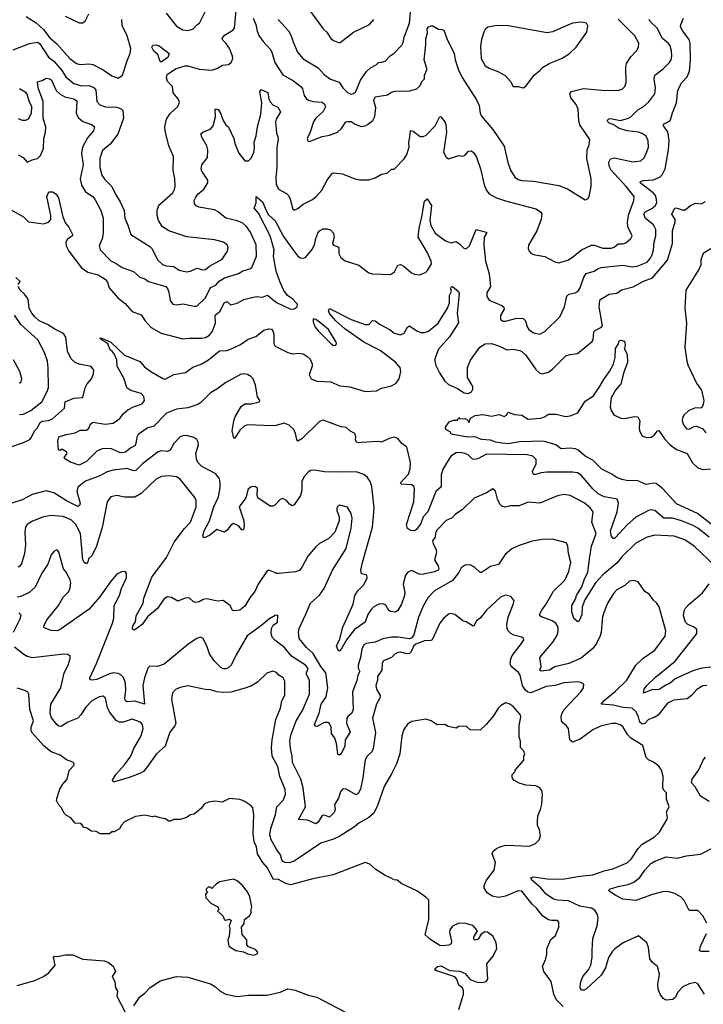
# Model space of a CAD drawing. Extents: x 1771496 to 1971148, y 471553 to 643630.
# Tile 53 of 256: x 1838376 to 1843778, y 536806 to 544582. Entities that reach past the tile are written whole.
import ezdxf

# ---------------------------------------------------------------- set-up
doc = ezdxf.new("R2010")
doc.units = 0

msp = doc.modelspace()

# ---------------------------------------------------------------- linework, layer by layer
at = {"layer": '0CON10XD'}
for points in [[(1838325.5, 544344.5), (1838454.6, 544395.4), (1838520, 544405), (1838535, 544391.8), (1838605, 544285.3), (1838645, 544254.4), (1838710.1, 544180.1), (1838740.9, 544130.9), (1838805, 544078), (1838865, 544060.8), (1838925, 544063.1), (1838965, 544043.2), (1838977.5, 544025), (1838985.3, 543935.3), (1839009.5, 543909.5), (1839054.8, 543894.8), (1839145, 543892.4), (1839178.7, 543878.7), (1839190.9, 543865), (1839196.9, 543805), (1839150.8, 543679.2), (1839091.6, 543598.4), (1839030.2, 543549.8), (1839009.6, 543485), (1839008.2, 543415), (1839025.6, 543355), (1839050, 543320), (1839105.4, 543265.4), (1839133.3, 543205), (1839170.5, 543145), (1839201.2, 543075), (1839208.1, 543015), (1839229.8, 542959.8), (1839255.6, 542885.6), (1839405, 542792), (1839422.5, 542772.5), (1839465.6, 542685), (1839505, 542649.4), (1839535, 542638.1), (1839595, 542631.9), (1839635.3, 542605.3), (1839695, 542590.6), (1839725, 542595.6), (1839775, 542620), (1839825, 542607.3), (1839845, 542610.4), (1839875, 542634.4), (1839975, 542691.2), (1840019.4, 542755), (1840023.9, 542783.9), (1840016.2, 542805), (1839985.8, 542825.8), (1839915, 542844), (1839697, 542867), (1839553.7, 542913.7), (1839505, 542946), (1839473.1, 542995), (1839462.9, 543035), (1839461.7, 543078.3), (1839475, 543116.2), (1839585, 543214.2), (1839597.5, 543235), (1839604.4, 543265), (1839602.5, 543325), (1839589.5, 543395), (1839590.9, 543500.9), (1839555.4, 543585.4), (1839524.7, 543704.7), (1839522.7, 543735), (1839535, 543796), (1839565, 543840.8), (1839625, 543896.2), (1839638.3, 543928.3), (1839627.2, 543957.2), (1839588.6, 544005), (1839582.5, 544055), (1839544.6, 544095), (1839537.3, 544122.7), (1839540.3, 544149.7), (1839606.4, 544193.6), (1839681.1, 544218.9), (1839705, 544218.8), (1839795, 544192.7), (1839895, 544184.4), (1839935, 544196.7), (1839977.9, 544222.1), (1840025, 544229.2), (1840046.2, 544245), (1840059.2, 544275), (1840056.9, 544295), (1840032.9, 544355), (1840007.5, 544395), (1839980.5, 544420.5), (1839975.7, 544435), (1839995, 544460), (1840060.9, 544499.1), (1840073.1, 544515), (1840090, 544685)], [(1840418.1, 544585), (1840501.1, 544495), (1840521.5, 544455), (1840539.1, 544399.1), (1840570.6, 544325), (1840615, 544274.3), (1840735, 544202), (1840785, 544147.5), (1840832.6, 544112.6), (1840899.7, 544089.7), (1840930, 544045), (1840965, 544007.5), (1840995, 543994.3), (1841015, 543999.2), (1841032.5, 544015), (1841070, 544105), (1841117.4, 544172.6), (1841149.1, 544200.9), (1841193.3, 544225), (1841210, 544245), (1841235, 544245.8), (1841265, 544256), (1841303, 544297), (1841335, 544318), (1841395, 544380.8), (1841407.3, 544402.7), (1841414.6, 544445), (1841455.4, 544555), (1841466.7, 544673.3)], [(1840646.2, 544686.2), (1840775, 544511.2), (1840803, 544483), (1840833.8, 544435), (1840855, 544418), (1840895, 544401.2), (1840907.7, 544402.3), (1841015, 544484), (1841140, 544545), (1841175, 544583.8)], [(1838303.7, 543083.7), (1838405, 543024.4), (1838445, 542985.6), (1838565, 542970.4), (1838605, 542982.1), (1838621.1, 543005), (1838621.3, 543035), (1838591.4, 543185), (1838606.7, 543223.3), (1838635, 543224), (1838663.8, 543205), (1838684, 543175), (1838717.5, 543025), (1838738, 542975), (1838765, 542943.3), (1838794, 542885), (1838793.8, 542875), (1838755, 542849.4), (1838740.4, 542825), (1838742.1, 542795), (1838765, 542753.1), (1838865, 542621.4), (1838915, 542589.4), (1838995, 542567.8), (1839052, 542532), (1839069.5, 542509.5), (1839083.5, 542463.5), (1839155, 542382), (1839209.7, 542339.7), (1839265, 542277.8), (1839335, 542252), (1839367.1, 542205), (1839415, 542151.4), (1839495, 542107.1), (1839665, 542062), (1839715, 542068.1), (1839815, 542065.7), (1839845, 542072.2), (1839875, 542089.4), (1839898.9, 542121.1), (1839922.9, 542185), (1839921.5, 542248.5), (1839959.1, 542280.9), (1839990.6, 542345), (1840015, 542356), (1840041.2, 542331.2), (1840095, 542344), (1840147.3, 542372.7), (1840245, 542395.6), (1840295, 542390), (1840335, 542406), (1840405, 542348), (1840515, 542296), (1840545, 542298), (1840568.8, 542315), (1840570, 542335), (1840562, 542345), (1840534, 542375), (1840492.5, 542405), (1840463.7, 542443.7), (1840430.4, 542515), (1840403.6, 542595), (1840380.8, 542715), (1840385.8, 542765), (1840355.9, 542875), (1840263.5, 543053.5), (1840229.2, 543095), (1840244.5, 543135), (1840245, 543186.7), (1840295, 543144), (1840324.6, 543074.6), (1840342, 543042), (1840395, 542994.2), (1840460.9, 542870.8), (1840526.7, 542776.7), (1840575, 542715.6), (1840595, 542701.5), (1840615, 542697.5), (1840635, 542704.5), (1840684.5, 542765), (1840706.6, 542803.4), (1840716.6, 542853.4), (1840732, 542895), (1840745.8, 542914.2), (1840775, 542930), (1840805, 542931.4), (1840833, 542923), (1840856.2, 542895), (1840861.2, 542865), (1840847.5, 542815), (1840855, 542802.5), (1840896.7, 542785), (1840896.7, 542735), (1840912.5, 542705), (1840948.3, 542678.3), (1841055, 542642.5), (1841135, 542583.8), (1841165, 542573.8), (1841305, 542570), (1841338.1, 542591.9), (1841365, 542642.5), (1841385, 542648.8), (1841415, 542633.3), (1841471.7, 542581.7), (1841495, 542573.3), (1841535, 542566.7), (1841582.5, 542585), (1841598.8, 542601.2), (1841630, 542655), (1841628.6, 542675), (1841595, 542746), (1841523.6, 542865), (1841532.2, 542935), (1841554.7, 543025), (1841575, 543150), (1841595, 543167.5), (1841630, 543115), (1841617.9, 542995), (1841625, 542958), (1841660, 542895), (1841741.2, 542835), (1841785, 542818.8), (1841825, 542830), (1841851.7, 542811.7), (1841885, 542776.7), (1841905, 542771.2), (1841930, 542795), (1841984, 542926), (1842063.3, 542905), (1842063.8, 542895), (1842045.8, 542865), (1842044.3, 542805), (1842055.6, 542675), (1842085.5, 542575.5), (1842095.7, 542475), (1842067.5, 542425), (1842066, 542395), (1842085, 542368), (1842186.7, 542325), (1842202.7, 542312.7), (1842204, 542295), (1842176, 542245), (1842175, 542213.3), (1842195, 542201.4), (1842215, 542200.6), (1842305, 542224.4), (1842355, 542221.4), (1842372.7, 542202.7), (1842385.4, 542155.4), (1842397.8, 542135), (1842435, 542110), (1842485, 542097.5), (1842525, 542120), (1842643.6, 542235), (1842680, 542315), (1842700.3, 542399.7), (1842715.7, 542414.3), (1842765.7, 542424.3), (1842786, 542435), (1842804.5, 542465.5), (1842832.4, 542547.6), (1842852.9, 542577.1), (1842915, 542595.5), (1842942, 542615), (1842970, 542625), (1843065, 542635.5), (1843145, 542643.8), (1843215, 542631.2), (1843255, 542634.7), (1843335, 542668.1), (1843361.3, 542698.7), (1843374.8, 542725.2), (1843384.2, 542765), (1843388.3, 542825), (1843402.7, 542875), (1843403.2, 542925), (1843383.1, 542963.1), (1843321.5, 543011.5), (1843308, 543045), (1843317.5, 543065), (1843369.8, 543090.2), (1843398, 543112), (1843409.7, 543135), (1843408.8, 543165), (1843399.2, 543195), (1843382, 543215), (1843277.5, 543295), (1843282.5, 543305), (1843305, 543311.2), (1843385, 543317.1), (1843437.6, 543342.4), (1843452.4, 543357.6), (1843475.4, 543404.6), (1843503.6, 543555), (1843508.5, 543628.5), (1843496.1, 543696.1), (1843463.7, 543743.7), (1843463.3, 543756.7), (1843510, 543780), (1843519.5, 543790.5), (1843534.6, 543845.4), (1843566.9, 543925), (1843576.2, 544025), (1843608.8, 544085), (1843649.5, 544130.5), (1843668.9, 544175), (1843676.9, 544265), (1843672.9, 544395), (1843665.5, 544425.5), (1843615, 544492.5), (1843598.6, 544525), (1843600, 544545), (1843622, 544595)], [(1838426.4, 544606.4), (1838507.4, 544557.4), (1838564.8, 544504.7), (1838615, 544438.6), (1838670.6, 544390.6), (1838772.9, 544275), (1838825, 544236.7), (1838855, 544228.5), (1838925, 544233.5), (1838955, 544228.5), (1839035, 544185.6), (1839105, 544138.6), (1839155, 544120.8), (1839188, 544145), (1839228.9, 544265), (1839249.4, 544315), (1839254.5, 544355), (1839226.2, 544455), (1839186, 544536), (1839183.9, 544585)], [(1838735, 544610.6), (1838845, 544558), (1838873.8, 544556.2), (1838896.2, 544575), (1838921.7, 544628.3)], [(1838970, 543165), (1839017.1, 543075), (1839035.7, 543015.7), (1839035.5, 542895), (1839027.3, 542852.7), (1839004.3, 542795), (1839012, 542765), (1839096.9, 542676.9), (1839137.7, 542657.8), (1839185, 542625.7), (1839275, 542592.9), (1839325, 542550), (1839365, 542534.4), (1839395, 542513.5), (1839530, 542475), (1839545, 542459.2), (1839555, 542431.2), (1839564.5, 542364.5), (1839585, 542335.8), (1839615, 542329.4), (1839665, 542338.5), (1839755, 542319.5), (1839775, 542320.5), (1839845.2, 542385), (1839883.3, 542466.7), (1839925, 542486.4), (1839953.1, 542516.9), (1839995, 542543.3), (1840105, 542578.4), (1840140.3, 542599.7), (1840195, 542613.5), (1840210.8, 542625), (1840246.9, 542715), (1840245.4, 542805), (1840199.6, 542905), (1840168, 542948), (1840139.4, 542975), (1840095, 542993.9), (1840005.7, 543015), (1839945, 543063.6), (1839915, 543080), (1839791.1, 543101.1), (1839771.7, 543111.7), (1839758.3, 543128.3), (1839755.8, 543155), (1839765, 543176.2), (1839785, 543204), (1839830, 543245), (1839863.8, 543295), (1839863.3, 543315), (1839815.8, 543385), (1839809.4, 543405), (1839814.3, 543435), (1839859.4, 543495), (1839862.9, 543555), (1839855.9, 543585.9), (1839814.4, 543655), (1839808, 543682), (1839823.3, 543695), (1839860.5, 543709.5), (1839885, 543717.5), (1839905, 543743.3), (1839923.1, 543815), (1839920.7, 543869.3), (1839925, 543877.5), (1839945, 543873.3), (1839962.5, 543845), (1839985, 543786.2), (1840005, 543752.5), (1840025, 543732.5), (1840067.9, 543645), (1840075.5, 543605), (1840107.2, 543527.2), (1840155, 543468.6), (1840185, 543467.8), (1840205, 543489.4), (1840226.3, 543535), (1840231.1, 543565), (1840227.9, 543615), (1840244.6, 543665), (1840255.4, 543735), (1840281.9, 543835), (1840289.6, 543925), (1840274.4, 544015.6), (1840285, 544030), (1840337.9, 544007.9), (1840344.5, 543955), (1840355, 543932.5), (1840375, 543910), (1840415, 543891.2), (1840436, 543855), (1840402.8, 543797.2), (1840398.1, 543775), (1840405.4, 543685), (1840415, 543655.8), (1840418.6, 543635), (1840407.9, 543575), (1840406.7, 543415), (1840399.4, 543335), (1840402.6, 543282.6), (1840420.8, 543245), (1840485, 543210), (1840500, 543195), (1840514.5, 543165), (1840533.8, 543085), (1840545, 543078.8), (1840575, 543092), (1840615, 543125.8), (1840688.8, 543161.2), (1840721.5, 543188.5), (1840763.1, 543236.9), (1840804.6, 543315.4), (1840845, 543368.8), (1840855, 543374), (1840925.6, 543365.6), (1841025, 543326), (1841065, 543318), (1841135, 543318), (1841185, 543334), (1841235, 543363.3), (1841279.5, 543370.5), (1841315, 543402.5), (1841335, 543402.5), (1841415, 543482.5), (1841435, 543517.5), (1841452.9, 543575), (1841451.4, 543615), (1841459.4, 543655), (1841465, 543706.2), (1841485, 543701.2), (1841539.5, 543659.5), (1841565, 543660), (1841588.9, 543671.1), (1841657.8, 543745), (1841695, 543817.5), (1841705, 543813.8), (1841735, 543776.2), (1841742.2, 543755), (1841748.6, 543695), (1841724.4, 543535.6), (1841745, 543496.7), (1841765, 543483.3), (1841845, 543510), (1841876.4, 543503.6), (1841895, 543512.5), (1841922.5, 543545), (1841945, 543546), (1841965, 543531.2), (1841985, 543496.7), (1842018.1, 543405), (1842045, 543276.7), (1842065, 543232), (1842088, 543205), (1842144.6, 543174.6), (1842215, 543150.9), (1842455, 543088.6), (1842491.2, 543065), (1842501.2, 543048.8), (1842496.4, 543006.4), (1842461.2, 542915), (1842397.3, 542802.7), (1842393.8, 542775), (1842401.2, 542755), (1842415, 542738.8), (1842435, 542728), (1842525, 542712), (1842605, 542670), (1842635, 542662.9), (1842706.9, 542683.1), (1842745, 542705.6), (1842815, 542765.6), (1842895, 542801.1), (1842915, 542802.7), (1842985, 542778.2), (1843048.7, 542778.7), (1843073.9, 542786.1), (1843105, 542813.1), (1843139.1, 542810.9), (1843165, 542818.6), (1843205, 542854), (1843215.8, 542875), (1843181.9, 542945), (1843178.9, 542985), (1843188.2, 543045), (1843227.5, 543155), (1843230.6, 543185), (1843169.1, 543265), (1843075, 543365.4), (1843049.1, 543395), (1843032.7, 543425), (1843032.3, 543457.8), (1843045, 543482.5), (1843075, 543490), (1843221.3, 543458.7), (1843285, 543468.1), (1843309.5, 543490.5), (1843332.7, 543537.3), (1843343.6, 543575), (1843342.1, 543625), (1843325, 543663.1), (1843295, 543684.6), (1843265, 543693.8), (1843175, 543703.8), (1843113.8, 543723.8), (1843065, 543754.6), (1843032.9, 543765), (1843023.1, 543775), (1843021.9, 543788.1), (1843031.1, 543798.9), (1843045, 543803.1), (1843123.8, 543786.2), (1843187.5, 543805), (1843205.5, 543815), (1843260.3, 543869.7), (1843303.1, 543895), (1843347.4, 543932.6), (1843395, 543996.7), (1843400, 544045), (1843389.1, 544115), (1843394.5, 544145), (1843459.5, 544195), (1843507.8, 544242.2), (1843524.6, 544265), (1843528.9, 544295), (1843527.6, 544337.6), (1843515.4, 544375), (1843503.1, 544393.1), (1843454.8, 544434.8), (1843411.8, 544515), (1843360, 544565), (1843351.1, 544585)], [(1839533.4, 544633.4), (1839615, 544530.8), (1839665, 544503.1), (1839705, 544495.8), (1839745, 544506.2), (1839775, 544541.2), (1839798, 544555), (1839845, 544650)], [(1840221.9, 544595), (1840242.7, 544545), (1840252.4, 544492.4), (1840266.7, 544456.7), (1840299.1, 544409.1), (1840355, 544349.2), (1840368.2, 544325), (1840392.3, 544245), (1840455, 544147.1), (1840538.8, 544098.8), (1840596.7, 544055), (1840611.8, 544035), (1840622.7, 543982.7), (1840638.8, 543958.8), (1840657.1, 543947.1), (1840695, 543935.5), (1840765, 543931.8), (1840784.4, 543915), (1840793.5, 543895), (1840775, 543857.1), (1840715, 543804.2), (1840696.9, 543775), (1840672, 543695), (1840648.8, 543645), (1840653.3, 543625), (1840665, 543620), (1840765, 543658.6), (1840825, 543671.4), (1840886.4, 543693.6), (1840918, 543722), (1840954.4, 543775), (1840965, 543779.4), (1840995, 543776.9), (1841027.4, 543757.4), (1841075, 543740), (1841105, 543744.3), (1841125, 543754.2), (1841166, 543785), (1841183.5, 543816.5), (1841190.5, 543885), (1841175.5, 543945), (1841185, 543972), (1841281.8, 543988.2), (1841315, 544010), (1841342, 544018), (1841455, 544020.6), (1841513.3, 544036.7), (1841542.9, 544065), (1841554.4, 544095), (1841574, 544115), (1841574.2, 544145), (1841593.1, 544185), (1841592.7, 544197.3), (1841572.5, 544265), (1841585.8, 544385.8), (1841584.2, 544435), (1841597.1, 544475), (1841595, 544510), (1841605, 544526), (1841635, 544536.2), (1841685, 544507.5), (1841715, 544505.7), (1841728.3, 544498.3), (1841750.6, 544435), (1841809.1, 544315), (1841816.5, 544265), (1841840.9, 544190.9), (1841871.4, 544125), (1841985, 543950), (1842005.7, 543905), (1842014.4, 543845), (1842025, 543821.2), (1842115.4, 543715.4), (1842204.5, 543584.5), (1842231.9, 543455), (1842254.4, 543395), (1842288.8, 543338.8), (1842315, 543321.1), (1842345, 543311.1), (1842435, 543307.9), (1842635, 543273.1), (1842705.4, 543245.4), (1842845, 543160), (1842865, 543167.5), (1842876.7, 543185), (1842892, 543265), (1842890.8, 543325), (1842857.3, 543485), (1842860.5, 543555), (1842875.6, 543595), (1842880, 543635), (1842802.1, 543752.1), (1842794.6, 543785), (1842789.1, 543875), (1842772.7, 543912.7), (1842730.6, 543965), (1842721.9, 543998.1), (1842735.7, 544014.3), (1842832.1, 544037.9), (1843005, 544024.3)], [(1843005, 544024.3), (1843110, 544025), (1843135.8, 544034.2), (1843156.7, 544055), (1843168.8, 544085), (1843165.7, 544204.3), (1843171.4, 544235), (1843205, 544288.8), (1843250, 544335), (1843266.2, 544365), (1843267, 544397), (1843235.8, 544455), (1843105.4, 544585.4)], [(1842355, 544043.3), (1842375, 544057.5), (1842440, 544145), (1842485, 544180), (1842506.7, 544205), (1842565, 544239.2), (1842656.7, 544275), (1842716.8, 544313.2), (1842773.8, 544365), (1842858, 544485), (1842866.2, 544535), (1842853.6, 544553.6), (1842815, 544562), (1842745, 544554), (1842585, 544486), (1842545, 544478), (1842235, 544534.3), (1842145, 544535.8), (1842075, 544523.8), (1842053.3, 544505), (1842043.8, 544485), (1842024.2, 544425), (1842018.3, 544371.7), (1842022.7, 544275), (1842055, 544217.1), (1842085, 544198.1), (1842155, 544173.1), (1842212.5, 544142.5), (1842254, 544095), (1842275, 544053.3), (1842316.1, 544053.9), (1842355, 544043.3)], [(1839495, 544246.7), (1839485, 544252.5), (1839467, 544307), (1839435, 544332.5), (1839421.2, 544365), (1839429.3, 544380.7), (1839455, 544383.3), (1839477.5, 544375), (1839557.5, 544315), (1839546.4, 544283.6), (1839505, 544253.8), (1839495, 544246.7)], [(1838365, 543516.2), (1838403.3, 543495), (1838436.2, 543456.2), (1838475.4, 543474.6), (1838517.1, 543485), (1838540.6, 543509.4), (1838564.7, 543565), (1838568, 543645), (1838580, 543695), (1838582.7, 543732.7), (1838561.3, 543805), (1838560.8, 543935), (1838521.2, 544045), (1838517.5, 544092.5), (1838555, 544103.3), (1838585, 544120), (1838615, 544115.6), (1838628.1, 544105), (1838664.1, 544024.1), (1838694.7, 543994.7), (1838733.7, 543973.7), (1838805, 543958.1), (1838822.5, 543945), (1838826.7, 543935), (1838822.7, 543845), (1838838.6, 543808.6), (1838875, 543778.1), (1838943.3, 543755), (1838966, 543735), (1838960, 543705), (1838911.2, 543648.8), (1838871.5, 543575), (1838865.5, 543525), (1838876.7, 543435), (1838853.2, 543325), (1838865, 543276), (1838895, 543222.5), (1838953.8, 543185), (1838970, 543165)], [(1838365, 543801.2), (1838395, 543788.6), (1838425, 543789.2), (1838445, 543799.2), (1838470.7, 543845), (1838471.6, 543895), (1838450, 543940), (1838434.4, 543994.4), (1838425, 544006.5), (1838375, 544035.9)], [(1838940.8, 541129.2), (1838905, 541093.1), (1838845, 541063.1), (1838776.4, 541086.4), (1838733, 541113), (1838727.5, 541125), (1838750, 541155), (1838745, 541170), (1838715, 541187.5), (1838702.5, 541187.5), (1838695, 541180), (1838683, 541183), (1838676.2, 541255), (1838685, 541287.5), (1838743.4, 541306.6), (1838815, 541319.5), (1838855, 541339.1), (1838905, 541341.4), (1838922.9, 541355), (1838935, 541387.5), (1838955, 541403.1), (1839052.6, 541387.4), (1839115, 541396.4), (1839166.6, 541433.4), (1839197.6, 541472.4), (1839229.4, 541500.6), (1839275, 541525.5), (1839345, 541547.5), (1839363.5, 541575), (1839356.9, 541605), (1839335, 541630), (1839254.7, 541654.7), (1839223.3, 541675), (1839201.3, 541745), (1839147.1, 541845), (1839143.1, 541895), (1839122.7, 541942.7), (1839109.1, 541959.1), (1839090.9, 541975), (1839071.7, 542021.7), (1839010, 542065), (1839015, 542070), (1839025, 542067.5), (1839095, 542035.8), (1839205, 541932.9), (1839325, 541882.1), (1839361.6, 541841.6), (1839413.6, 541803.7), (1839512.5, 541745), (1839525, 541743.1), (1839595, 541779.4), (1839685, 541797.1), (1839745, 541838.8), (1839815, 541863.2), (1839869.1, 541895), (1839955, 541965.6), (1840015, 541970.6), (1840065, 541990), (1840122.1, 542017.9), (1840180.6, 542059.4), (1840241.1, 542078.9), (1840305, 542130), (1840340.8, 542140.8), (1840365, 542137.1), (1840376.9, 542125), (1840383.5, 542095), (1840383, 542033), (1840387.8, 542015), (1840400.2, 542000.2), (1840494.6, 541954.6), (1840535, 541942.9), (1840585, 541949.5), (1840615, 541944.4), (1840645.8, 541925), (1840670.2, 541900.2), (1840687.5, 541865), (1840687.5, 541845), (1840663.7, 541776.3), (1840680, 541745), (1840725, 541726.7), (1840835, 541721.2), (1840905, 541691.1), (1840985, 541682.9), (1841105, 541645.9), (1841195, 541651.8), (1841235, 541671.8), (1841315, 541691.8), (1841349.7, 541710.3), (1841375, 541746), (1841388.4, 541805), (1841381.2, 541835), (1841345, 541876.1), (1841225, 541969.4), (1841094.5, 542034.5), (1840945, 542141.9), (1840873.5, 542205), (1840825, 542262.9), (1840817.1, 542285), (1840825, 542300), (1840995, 542213.1), (1841105, 542174.6), (1841135, 542174.4), (1841165, 542206.9), (1841185, 542204.4), (1841218, 542178), (1841302.6, 542132.6), (1841335, 542106.7), (1841385, 542094.4), (1841414.3, 542105.7), (1841440.8, 542155), (1841455, 542164), (1841514.6, 542124.6), (1841545, 542112.2), (1841575, 542111.5), (1841605, 542123.1), (1841683.6, 542185), (1841755.2, 542304.7), (1841772.7, 542345), (1841772.7, 542405), (1841789.2, 542435), (1841782.2, 542455), (1841785, 542472.5), (1841795, 542475.8), (1841844, 542435), (1841847.7, 542417.7), (1841831.5, 542265), (1841843, 542187), (1841772.4, 542077.6), (1841685, 541980.4), (1841657.5, 541905), (1841655.5, 541885), (1841665, 541852), (1841692.6, 541792.6), (1841735, 541727.1), (1841765, 541702.2), (1841835, 541668.5), (1841887.1, 541635), (1841919.7, 541630.3), (1841945, 541642.2), (1841956.2, 541665), (1841956.5, 541685), (1841914.7, 541755), (1841914.1, 541835), (1841937.3, 541892.8), (1842011.1, 541995), (1842055, 542022.7), (1842104.5, 542025.5), (1842166.2, 542005), (1842225, 541975.6), (1842275, 541978.9), (1842328.3, 541968.3), (1842345, 541961.1), (1842375, 541933.1), (1842455, 541820.8), (1842485, 541790), (1842505.9, 541784.1), (1842555, 541798.8), (1842585, 541821.2), (1842692.7, 541927.3), (1842725, 541938.8), (1842782.5, 541945), (1842898.8, 542041.2), (1842907.5, 542055), (1842913.8, 542116.2), (1842925, 542129.4), (1842974, 542155), (1842980, 542165), (1842954, 542315), (1842961.4, 542365), (1842968, 542375), (1843034.6, 542415.4), (1843095, 542423.1), (1843131.8, 542448.2), (1843223, 542473), (1843305, 542517.9), (1843375, 542542.4), (1843496, 542684), (1843533.2, 542815), (1843535.3, 542915), (1843555.4, 542985), (1843554.5, 543005), (1843529.5, 543045), (1843548.9, 543091.1), (1843563.1, 543096.9), (1843611.5, 543081.5), (1843635, 543081.8), (1843676.1, 543113.9), (1843715, 543134.2), (1843761.2, 543128.8), (1843795, 543147.5)], [(1843845, 542777.8), (1843775.8, 542735), (1843757.5, 542685), (1843757.1, 542645), (1843744.6, 542615), (1843640.9, 542445), (1843631.9, 542305), (1843645.7, 542185), (1843631.2, 541995), (1843646.9, 541885), (1843656.2, 541856.2), (1843725, 541712), (1843763.8, 541655), (1843782, 541575), (1843777, 541543), (1843765, 541520), (1843755, 541513.3), (1843715, 541516), (1843664.6, 541495.4), (1843625, 541458.8), (1843612.5, 541435), (1843610.8, 541415), (1843621.7, 541381.7), (1843645, 541350.8), (1843665, 541349.4), (1843705, 541370.6), (1843725, 541372.9), (1843775, 541350.8), (1843798.9, 541318.9)], [(1838365, 542490), (1838380, 542515), (1838345, 542546.2)], [(1838305, 541208.9), (1838405, 541243.1), (1838455, 541267.5), (1838469.4, 541285), (1838492.5, 541335), (1838513, 541357), (1838538.8, 541401.2), (1838555, 541412.2), (1838605, 541415.7), (1838635, 541430.6), (1838730.8, 541515), (1838736.7, 541565), (1838805, 541591.9), (1838875, 541597.5), (1838892.9, 541675), (1838908.6, 541705), (1838943.6, 541746.4), (1838960.6, 541785), (1838961.4, 541815), (1838942.1, 541842.1), (1838845, 541861.5), (1838814.2, 541875), (1838781.8, 541905), (1838753.8, 541965), (1838739.6, 542075), (1838722.9, 542105), (1838655, 542138.1), (1838596.2, 542176.2), (1838530.8, 542205), (1838495.6, 542235), (1838472.2, 542265), (1838451.1, 542305), (1838443.8, 542375), (1838413.8, 542415), (1838381.2, 542445), (1838363.8, 542475)], [(1838375, 541464.4), (1838405, 541467.3), (1838465, 541494.4), (1838550, 541565), (1838590.5, 541639.5), (1838602.9, 541675), (1838602, 541832), (1838595.5, 541885), (1838573.1, 541953.1), (1838518.8, 542055), (1838385.9, 542175), (1838335, 542249.2)], [(1840855, 542010), (1840875, 542012.5), (1840880, 542025), (1840876.2, 542035), (1840815, 542134.2), (1840755, 542185.7), (1840715, 542213.3), (1840695, 542220), (1840693.8, 542195), (1840712, 542155), (1840734, 542125), (1840833.8, 542025), (1840855, 542010)], [(1843838.7, 540598.7), (1843731.8, 540681.8), (1843565, 540759.2), (1843456.9, 540876.9), (1843405, 540918.6), (1843385, 540922.9), (1843325, 540910), (1843255, 540942.9), (1843185, 540939.4), (1843135, 540950), (1843088.3, 540968.3), (1843055, 540993.8), (1842975, 541032.5), (1842904.6, 541104.6), (1842844.2, 541135), (1842785, 541184.2), (1842765, 541193.1), (1842725, 541199.1), (1842655, 541193.1), (1842613.3, 541223.3), (1842515, 541254.1), (1842325, 541249.3), (1842235, 541231.2), (1842185, 541237.1), (1842137.5, 541245), (1842095, 541262), (1842025, 541267.5), (1841975, 541288.9), (1841915, 541285.8), (1841800, 541305), (1841785, 541312.5), (1841776.7, 541326.7), (1841742.5, 541345), (1841740, 541365), (1841770, 541405), (1841805, 541420), (1841835, 541420), (1841845, 541440), (1841855, 541430), (1841895, 541432.5), (1841907, 541427), (1841920, 541415), (1841925, 541400), (1841937.5, 541435), (1841975, 541455.7), (1842035, 541463.8), (1842105, 541450), (1842165, 541464.3), (1842205, 541449.2), (1842222.5, 541457.5), (1842235, 541482.5), (1842285, 541463.1), (1842345, 541458.6), (1842395, 541426.5), (1842495, 541435.7), (1842523.3, 541445), (1842555, 541466.2), (1842615, 541467.5), (1842688.8, 541448.8), (1842725, 541453.1), (1842785, 541476.7), (1842845, 541568.9), (1842908.9, 541611.1), (1842958.6, 541681.4), (1842995, 541745.8), (1843037.2, 541802.8), (1843067.8, 541862.2), (1843081.5, 541915), (1843084.5, 541985.5), (1843107.7, 542022.3), (1843113, 542047), (1843125, 542050), (1843155, 542042.5), (1843161.2, 542015), (1843153.9, 541983.9), (1843175, 541937.5), (1843178.5, 541875), (1843150.5, 541799.5), (1843126.2, 541705), (1843083.3, 541656.7), (1843048.5, 541595), (1843041.5, 541525), (1843049.4, 541495), (1843070.2, 541460.2), (1843125, 541435.4), (1843155, 541433.6), (1843235, 541449.1), (1843261.2, 541445), (1843277.3, 541415), (1843270.4, 541365), (1843273.3, 541335), (1843295.3, 541295.3), (1843325, 541281.5), (1843364.6, 541285.4), (1843388.5, 541301.5), (1843415, 541336), (1843425, 541338.8), (1843471.3, 541271.3), (1843515, 541224.6)], [(1838375, 541712.5), (1838388.3, 541721.7), (1838394, 541745), (1838378.1, 541805), (1838327.5, 541895)], [(1843822.7, 540495), (1843735, 540565.3), (1843698, 540588), (1843604.4, 540624.4), (1843535, 540644.1), (1843466.4, 540646.3), (1843395, 540706.7), (1843365, 540711.1), (1843345, 540706.5), (1843245, 540653.5), (1843175, 540593.1), (1843085, 540493.1), (1843075, 540484.4), (1843064.5, 540484.5), (1843048.7, 540508.7), (1843045.4, 540545), (1843097.5, 540695), (1843107.3, 540765), (1843098, 540795), (1843054, 540804), (1842995, 540812.8), (1842946.5, 540836.5), (1842905, 540876.5), (1842813.6, 540983.7), (1842783.3, 541003.3), (1842745, 541008.8), (1842541.5, 541008.5), (1842496.2, 541003.8), (1842445, 540988), (1842433.8, 540995), (1842427.5, 541015), (1842456.9, 541075), (1842458.2, 541108.2), (1842432, 541135), (1842385, 541146.1), (1842065, 541150.5), (1841995, 541114.5), (1841967.6, 541107.6), (1841955, 541111.9), (1841920, 541145), (1841896.2, 541156.2), (1841855.4, 541164.6), (1841825, 541161.1), (1841782.2, 541135), (1841718.7, 541031.3), (1841707.3, 540985), (1841707.2, 540952.8), (1841706.6, 540893.4), (1841665.3, 540854.7), (1841601.2, 540695), (1841564, 540655), (1841545, 540604.3), (1841510.9, 540555), (1841495, 540544), (1841465, 540548.1), (1841440.2, 540565), (1841433.7, 540595), (1841490, 540775), (1841496.6, 540876.6), (1841490, 540895), (1841475, 540908.5), (1841390, 540915), (1841386.2, 540925), (1841447.5, 540992.5), (1841462.7, 541035), (1841463.8, 541085), (1841435.5, 541205.5), (1841396.7, 541235), (1841365, 541273.3), (1841335, 541286.2), (1841295, 541275.8), (1841235, 541246.2), (1841205, 541250), (1841075, 541242.9), (1841055, 541239.2), (1841036.1, 541246.1), (1841030, 541265), (1841033, 541287), (1841023.3, 541315), (1840983.8, 541333.8), (1840955, 541362), (1840915, 541366.7), (1840775, 541418.6), (1840745, 541407.5), (1840605, 541270.6), (1840575, 541254.2), (1840565.6, 541265.6), (1840556.2, 541315), (1840542.5, 541345), (1840505, 541379.5), (1840465, 541394.5), (1840402.7, 541377.3), (1840365.8, 541374.2), (1840175, 541382.7), (1840148.5, 541371.5), (1840115, 541341.1), (1840075, 541276.7), (1840067.5, 541277.5), (1840053.8, 541335), (1840068.7, 541415), (1840077.9, 541445), (1840125, 541528), (1840155, 541549.4), (1840205, 541548.6), (1840270, 541565), (1840272.5, 541575), (1840255, 541602.5), (1840240.6, 541695), (1840220.5, 541745), (1840203.1, 541765), (1840175, 541780.3), (1840145.8, 541785.8), (1840125, 541781.9), (1840004.3, 541715.7), (1839935, 541664.5), (1839882.9, 541635), (1839805, 541555.6), (1839785, 541542.5), (1839705, 541516.5), (1839615, 541506.2), (1839536.4, 541473.7), (1839435, 541371.9), (1839384.6, 541355.4), (1839313.1, 541306.9), (1839300.6, 541285), (1839294.3, 541235.7), (1839285, 541216.2), (1839255, 541201.4), (1839212.4, 541167.6), (1839188.7, 541161.3), (1839165.7, 541164.3), (1839095, 541195.5), (1839027.6, 541192.4), (1838985, 541175.8), (1838940.8, 541129.2)], [(1843864.3, 540275), (1843704.6, 540424.6), (1843630.8, 540475), (1843547.9, 540502.1), (1843395, 540511.5), (1843334.7, 540495.3), (1843245, 540446.7), (1843135, 540340), (1843098.1, 540291.9), (1842985, 540197.7), (1842925.9, 540134.1), (1842840.5, 539999.5), (1842821.8, 539945), (1842818.2, 539885), (1842797.5, 539835), (1842785, 539826.7), (1842755, 539852.5), (1842740, 539905), (1842740, 539955), (1842768, 540005), (1842776.7, 540035), (1842818.2, 540101.8), (1842839.2, 540165), (1842864.7, 540215), (1842878.2, 540325), (1842893.5, 540425), (1842930.4, 540525), (1842897.7, 540615), (1842907.8, 540695), (1842885, 540726.9), (1842835, 540767.3), (1842725, 540825.6), (1842675, 540831.9), (1842625, 540822.2), (1842485, 540764.6), (1842395, 540772.7), (1842322.1, 540742.1), (1842255, 540743.1), (1842211.2, 540731.2), (1842185, 540740), (1842170, 540755), (1842151.9, 540795), (1842135, 540857.5), (1842115, 540876.7), (1842063.3, 540845), (1841966.4, 540803.6), (1841875, 540713.1), (1841816.5, 540673.5), (1841793.2, 540646.8), (1841745, 540626), (1841675, 540552.9), (1841660.9, 540529.1), (1841659.1, 540495), (1841638.9, 540465), (1841642.7, 540445), (1841667.7, 540395), (1841668.7, 540375), (1841653.9, 540315), (1841683.5, 540265), (1841687.8, 540245), (1841682.5, 540235), (1841655, 540221.2), (1841555, 540200), (1841533.4, 540203.4), (1841475, 540230.8), (1841441.7, 540218.3), (1841423.5, 540195), (1841406.2, 540125), (1841419.5, 540059.5), (1841417.7, 540035), (1841392.2, 539965), (1841365, 539916), (1841345, 539902.5), (1841305, 539908.8), (1841293.8, 539915), (1841269.2, 539959.2), (1841248.3, 539968.3), (1841215, 539966.2), (1841175, 539945.6), (1841153.1, 539925), (1841127.5, 539885), (1841105.4, 539824.6), (1841020.4, 539765), (1840958.9, 539685), (1840925.4, 539624.6), (1840905, 539597.5), (1840895, 539597.5), (1840878.6, 539635), (1840907, 539693), (1840929.6, 539785), (1841012.3, 539965), (1841023.3, 540035), (1841048.9, 540071.1), (1841095, 540118.8), (1841122.5, 540175), (1841120, 540195), (1841077.5, 540205), (1841072.9, 540235), (1841084.6, 540295), (1841163.5, 540575), (1841176.2, 540725), (1841157.3, 540895), (1841144.6, 540934.6), (1841125, 540967.5), (1841095, 540990), (1841035, 541010.4), (1840919.6, 541009.6), (1840785, 541012.3), (1840705, 541023.3), (1840675, 541020.8), (1840655, 541009.2), (1840624.2, 540975), (1840606, 540935), (1840605.8, 540865), (1840595.8, 540825), (1840545, 540750), (1840528.3, 540741.7), (1840506.7, 540755), (1840483.3, 540785), (1840455, 540800), (1840435, 540793.3), (1840392.3, 540747.7), (1840375, 540738.8), (1840355, 540741.2), (1840257.5, 540805), (1840252.5, 540825), (1840255, 540880), (1840236.4, 540896.4), (1840205, 540893.3), (1840181.2, 540875), (1840163.1, 540805), (1840111.1, 540735), (1840146.5, 540625), (1840149.4, 540585), (1840143.9, 540556.1), (1840135, 540550), (1840104, 540585), (1840065, 540601.9), (1840045, 540590.8), (1840015, 540550), (1839995, 540535.8), (1839935, 540556.7), (1839875, 540507.9), (1839835, 540491.1), (1839825, 540494), (1839822.7, 540505), (1839834.6, 540545), (1839876.9, 540625), (1839910.7, 540735), (1839946.2, 540815), (1839960.8, 540885), (1839961.3, 540925), (1839953.8, 540955), (1839925.9, 540995.9), (1839815, 541054.3), (1839785, 541086), (1839773.6, 541115), (1839769.1, 541155), (1839787.8, 541225), (1839787.1, 541245), (1839775.6, 541265.6), (1839751.5, 541281.5), (1839695, 541297.8), (1839665, 541295.6), (1839645, 541287.1), (1839595, 541236), (1839565, 541182.5), (1839545, 541173.1), (1839495, 541176.5), (1839470.8, 541169.2), (1839345.5, 541075), (1839295, 541021.8), (1839275, 541018.8), (1839225, 541036.8), (1839115, 541025.3), (1839067.7, 541012.3), (1839009.3, 540980.7)], [(1843515, 541224.6), (1843565, 541188), (1843650, 541155), (1843692.1, 541082.1), (1843735, 541043.2), (1843775, 541030.4), (1843835, 541033.8)], [(1839009.3, 540980.7), (1838895, 540936.4), (1838835, 540890), (1838827.8, 540855), (1838852.7, 540765), (1838848.1, 540745), (1838835, 540737.8), (1838745, 540781.6), (1838645, 540846.2), (1838585, 540862.2), (1838475, 540833.3), (1838395, 540790), (1838305, 540760)], [(1840969.9, 539080.1), (1840961.1, 539065), (1840958.5, 539025), (1840987.1, 538955), (1840947.5, 538895), (1840945.5, 538845), (1840922, 538795), (1840905, 538776.2), (1840895, 538776.2), (1840889.2, 538785), (1840878.9, 538865), (1840865, 538907.5), (1840838.9, 538945), (1840838.2, 538995), (1840825, 539024.2), (1840812.2, 539032.2), (1840785, 539030.5), (1840725, 538999.2), (1840713.2, 539003.2), (1840706, 539015), (1840742.8, 539105), (1840759.2, 539175), (1840797.5, 539235), (1840812.1, 539305), (1840794.6, 539425), (1840755.9, 539475), (1840695, 539575.4), (1840642.3, 539625), (1840583.8, 539695), (1840579.5, 539745), (1840585.5, 539775), (1840636.8, 539886.8), (1840672.9, 539975), (1840745, 540038.1), (1840781.1, 540088.9), (1840848.9, 540235), (1840954.6, 540405.4), (1840995, 540567.5), (1841002.5, 540645), (1840995, 540682.5), (1840965, 540732.5), (1840905, 540746.7), (1840890.7, 540739.3), (1840882.5, 540725), (1840883, 540707), (1840900, 540655), (1840901.2, 540625), (1840867.5, 540535), (1840818, 540485), (1840745, 540444), (1840713.8, 540415), (1840652, 540345), (1840610, 540265), (1840586.8, 540233.2), (1840555, 540222.5), (1840425, 540208.8), (1840405, 540208.8), (1840385, 540218.8), (1840345, 540233.8), (1840325, 540221.2), (1840260.8, 540125), (1840232.9, 540065), (1840193.7, 540016.3), (1840155, 539951.2), (1840115, 539917.5), (1840075, 539912.5), (1840056.4, 539916.4), (1840040, 539955), (1839985, 539995.8), (1839938.5, 539988.5), (1839855, 540008.8), (1839826.1, 540003.9), (1839795, 539984), (1839765, 539980), (1839745.9, 539985.9), (1839715, 540016.2), (1839683.6, 540013.6), (1839625, 539989.2), (1839575, 540018), (1839545, 540023.8), (1839515, 540006.2), (1839465, 539932.5), (1839385.8, 539865), (1839343.8, 539805), (1839285, 539764.2), (1839275, 539763.3), (1839268, 539775), (1839270, 539795), (1839292.4, 539827.6), (1839296.7, 539875), (1839351.1, 539975), (1839356.6, 540013.4), (1839421.5, 540178.5), (1839535, 540335.8), (1839596.5, 540455), (1839678.5, 540565), (1839726.4, 540615), (1839770, 540735), (1839771.1, 540785), (1839759.8, 540809.8), (1839645, 540954.3), (1839615, 540971.9), (1839555, 540980.5), (1839496.4, 540973.6), (1839455.5, 540954.5), (1839335, 540840), (1839285, 540812), (1839205, 540811.4), (1839145, 540824.3), (1839095, 540814), (1839067.1, 540775), (1839028.1, 540571.9), (1838982.1, 540425), (1838945, 540347.5), (1838920, 540325), (1838915, 540301.2), (1838905, 540287.5), (1838895, 540286), (1838885, 540294), (1838876, 540315), (1838855.4, 540524.6), (1838819.6, 540595), (1838785, 540628.8), (1838745, 540649.2), (1838715, 540657.7), (1838625, 540665.6), (1838565, 540657.1), (1838478.3, 540621.7), (1838434.3, 540595), (1838423.1, 540575), (1838416.9, 540535), (1838421.8, 540435), (1838413.6, 540365), (1838390.4, 540285), (1838378.5, 540265), (1838365, 540257.7)], [(1843805, 539324.5), (1843775, 539320), (1843727.1, 539292.9), (1843684.4, 539245), (1843650.8, 539219.2), (1843545, 539208.2), (1843495.8, 539184.2), (1843419.7, 539090.3), (1843389.2, 539070.8), (1843345.2, 539054.8), (1843315, 539024.7), (1843295, 539018.8), (1843276.9, 539035), (1843266.4, 539076.4), (1843247.3, 539115), (1843215, 539143.4), (1843145, 539151), (1843065, 539169.5), (1842971.2, 539175), (1842994.3, 539205), (1843085, 539277.8), (1843174.7, 539365.3), (1843244.7, 539485.3), (1843301.7, 539538.3), (1843395, 539602.9), (1843475, 539714), (1843482.2, 539755), (1843429.2, 539945), (1843407.1, 539977.1), (1843385, 539996.7), (1843350, 540045), (1843315.7, 540065.7), (1843261.7, 540141.7), (1843225, 540154.3), (1843195, 540148.6), (1843157.6, 540112.4), (1843095, 540080.6), (1843068.8, 540051.2), (1843025, 539982), (1843006.3, 539943.7), (1842981.1, 539865), (1842970, 539745), (1842961.5, 539715), (1842935, 539656), (1842904.6, 539615.4), (1842811.5, 539538.5), (1842715, 539496.2), (1842605, 539470.9), (1842563.3, 539445), (1842497.7, 539437.7), (1842486.2, 539445), (1842495.5, 539475), (1842485.6, 539545), (1842590, 539665), (1842619.6, 539715), (1842631.3, 539751.3), (1842630.4, 539785), (1842613.1, 539815), (1842584, 539835), (1842500, 539865), (1842486.2, 539875), (1842484.2, 539885), (1842503.5, 539925), (1842530.5, 539959.5), (1842595, 540069.2), (1842684.5, 540155), (1842716.4, 540225), (1842730, 540295), (1842711.2, 540365), (1842707.8, 540427.8), (1842695, 540451.2), (1842585, 540478.8), (1842504.2, 540475.8), (1842425.7, 540464.3), (1842315, 540428), (1842265, 540402.5), (1842212.2, 540357.8), (1842160, 540280), (1842095, 540262.9), (1842025, 540216), (1842015, 540216.2), (1841969.1, 540259.1), (1841935, 540276.2), (1841895, 540273.3), (1841865, 540253.3), (1841845, 540216.2), (1841795, 540152.7), (1841655, 540072.7), (1841600, 540015), (1841565.5, 539955), (1841526, 539864), (1841491.2, 539725), (1841475, 539698.9), (1841455, 539692.7), (1841365, 539705.9), (1841315, 539704.7), (1841245, 539692.1), (1841183.9, 539666.1), (1841115, 539656.7), (1841094.4, 539645), (1841079.2, 539610.8), (1841069.2, 539545), (1841050, 539485), (1841051.4, 539461.4), (1841063.1, 539435), (1841046.9, 539405), (1841039.6, 539360.4), (1841006.2, 539275), (1841011.1, 539135), (1840999.6, 539105), (1840969.9, 539080.1)], [(1843665, 536966.2), (1843615, 536943.3), (1843575, 536900), (1843556.9, 536863.1), (1843535.7, 536844.3), (1843485, 536838.8), (1843461.7, 536851.7), (1843436, 536885), (1843422, 536925), (1843419.2, 536965), (1843432, 537045), (1843416.2, 537105), (1843375, 537136.2), (1843354.4, 537164.4), (1843344, 537255), (1843330.5, 537290.5), (1843265, 537346.7), (1843145, 537291.1), (1843079.4, 537245), (1843060, 537225), (1843028.9, 537175), (1843005.3, 537094.7), (1842971.2, 537035), (1842855, 536927.5), (1842835, 536916.5), (1842816.6, 536916.6), (1842804.6, 536934.6), (1842806.5, 536975), (1842826.9, 537025), (1842870.7, 537079.3), (1842889.7, 537115), (1842899.1, 537175), (1842899.9, 537229.9), (1842903.5, 537326.5), (1842938.8, 537425), (1842946.4, 537485), (1842941.1, 537515), (1842920.4, 537550.4), (1842895, 537566.1), (1842801.4, 537581.4), (1842712.8, 537622.8), (1842625, 537627.5), (1842594.3, 537635), (1842535.4, 537675), (1842495, 537724.5), (1842422.2, 537785), (1842416, 537805), (1842435, 537813.1), (1842545, 537796.5), (1842665, 537793.1), (1842801.4, 537818.6), (1842905, 537829.5), (1842995, 537861.2), (1843063.9, 537876.1), (1843175, 537924.4), (1843208.7, 537951.3), (1843263.9, 538036.1), (1843295, 538070.8), (1843388.8, 538125), (1843431.2, 538165), (1843491.7, 538268.3), (1843496, 538285), (1843486.2, 538325), (1843506.7, 538365), (1843486, 538425), (1843486.4, 538475), (1843466.4, 538496.4), (1843458.6, 538515), (1843461.2, 538605), (1843446.7, 538655), (1843425, 538687.5), (1843385, 538717.5), (1843345, 538737.5), (1843327.5, 538755), (1843299.5, 538849.5), (1843205, 538906.9), (1843177.9, 538937.9), (1843145.6, 538995), (1843122.4, 539012.4), (1843086.8, 539023.2), (1843055, 539023.5), (1842965, 539003.3), (1842905, 538974.4), (1842805, 538900.5), (1842745, 538875.7), (1842723.8, 538893.8), (1842711.2, 538985), (1842695, 539007.3), (1842668.4, 539028.4), (1842658.5, 539045), (1842653.8, 539075), (1842659.5, 539100.5), (1842678.1, 539135), (1842810, 539275), (1842830, 539305), (1842833.9, 539333.9), (1842808.7, 539348.7), (1842785, 539353.3), (1842675, 539344.5), (1842606.6, 539323.4), (1842535, 539316), (1842415, 539266.9), (1842391.9, 539271.9), (1842370, 539290), (1842350.3, 539325), (1842331.2, 539405), (1842316.2, 539426.2), (1842260, 539475), (1842252.5, 539495), (1842256.5, 539535), (1842268.1, 539561.9), (1842342, 539655), (1842358.8, 539685), (1842356.2, 539695), (1842343.3, 539705), (1842281.7, 539721.7), (1842256.2, 539735), (1842236, 539755), (1842227.5, 539775), (1842225.6, 539805), (1842235.5, 539864.5), (1842275.7, 539964.3), (1842282.5, 539995), (1842255.9, 540025.9), (1842215, 540036.2), (1842175, 540021.2), (1842065, 539918.8), (1842015, 539856.7), (1841986.1, 539833.9), (1841965.8, 539794.2), (1841958.3, 539791.7), (1841905, 539826), (1841877.5, 539835), (1841815, 539883.8), (1841781.7, 539891.7), (1841765, 539888), (1841725, 539852), (1841695.6, 539815), (1841634.3, 539685), (1841625, 539679.6), (1841575, 539677.2), (1841505, 539650.4), (1841488.3, 539635), (1841470.4, 539589.6), (1841455, 539576.8), (1841434.2, 539574.2), (1841385, 539586.5), (1841365.3, 539584.7), (1841339.6, 539570.4), (1841315, 539543.6), (1841251.5, 539518.5), (1841239.3, 539500.7), (1841236.5, 539445), (1841202.7, 539395), (1841202.9, 539365), (1841189.6, 539325), (1841194.5, 539295), (1841224.3, 539244.3), (1841221.9, 539225), (1841194.6, 539175.4), (1841163.5, 539065), (1841187.4, 538952.6), (1841169.5, 538825), (1841158.9, 538801.1), (1841121.4, 538765), (1841105, 538736.7), (1841088, 538595), (1841068.2, 538505), (1841050.2, 538469.8), (1841035, 538461.4), (1840955, 538505.8), (1840935, 538508.8), (1840925.9, 538504.1), (1840912, 538485), (1840895, 538433.3), (1840862.9, 538385), (1840869.4, 538345), (1840860, 538320), (1840825, 538283.8), (1840785, 538300), (1840765, 538296), (1840734.2, 538245), (1840715, 538231.4), (1840649.1, 538259.1), (1840578.8, 538265), (1840634.5, 538365), (1840615.3, 538515), (1840596.5, 538585), (1840530.7, 538715), (1840528.8, 538765), (1840515.4, 538825), (1840510.4, 538885), (1840518, 538932), (1840560, 539045), (1840610.5, 539125), (1840664.8, 539255), (1840665.4, 539365), (1840640, 539415), (1840655, 539456.7), (1840635, 539483.6), (1840524.8, 539554.8), (1840468.5, 539625), (1840391.3, 539681.3), (1840371.9, 539705), (1840361.9, 539735), (1840366.9, 539773.1), (1840380, 539800), (1840413.3, 539825), (1840415, 539880), (1840395, 539876.7), (1840345, 539848.8), (1840290.2, 539799.8), (1840174.4, 539715), (1840086.5, 539565), (1840047.5, 539485), (1840026.9, 539463.1), (1840005, 539454.6), (1839985, 539455.4), (1839964.4, 539465), (1839916.2, 539515), (1839876.5, 539575), (1839858.3, 539628.3), (1839825, 539696.2), (1839805, 539705.8), (1839775, 539695.8), (1839715, 539656.2), (1839516.6, 539493.4), (1839465, 539474.3), (1839405, 539476), (1839388.3, 539461.7), (1839361.8, 539385), (1839350, 539325), (1839362.5, 539177.5), (1839285, 539199.1), (1839225, 539193.9), (1839212.6, 539202.6), (1839205.9, 539225), (1839215.3, 539285.3), (1839213.1, 539343.1), (1839196.2, 539386.2), (1839175, 539409.1), (1839155, 539418.9), (1839115, 539423.3), (1839085, 539416.6), (1838985, 539371.6), (1838945, 539367.1), (1838931.2, 539375), (1838930, 539385), (1838981.9, 539498.1), (1839108.8, 539815), (1839119.2, 539855), (1839121.5, 539955), (1839164.5, 540035), (1839179.8, 540090.2), (1839219.2, 540175), (1839219.3, 540209.3), (1839211.7, 540221.7), (1839185, 540223.3), (1839145, 540203.3), (1839099.7, 540150.3), (1839007.7, 540022.3), (1838923.9, 539926.1), (1838696.2, 539765), (1838675, 539756.5), (1838625, 539757.8), (1838570, 539780), (1838565.7, 539795), (1838592.2, 539845), (1838683.6, 539956.4), (1838719.1, 540020.9), (1838763.5, 540065), (1838776.1, 540095), (1838779.6, 540135), (1838775.3, 540155.3), (1838746.7, 540215), (1838723.1, 540245), (1838685, 540377.5), (1838675, 540392.5), (1838665, 540393.3), (1838645, 540381.2), (1838624.5, 540355.5), (1838598.9, 540281.1), (1838550.2, 540209.8), (1838498.9, 540101.1), (1838451, 540059), (1838385, 540026.3), (1838355, 540022.2)], [(1843865, 539470), (1843765, 539461.8), (1843695, 539439.4), (1843555, 539377.1), (1843515, 539342.7), (1843475, 539324.6), (1843435, 539294.5), (1843415, 539288.5), (1843375, 539293.1), (1843305, 539263.3), (1843309.2, 539295), (1843331.1, 539325), (1843399.9, 539390.1), (1843555.6, 539515), (1843714.5, 539715), (1843726.4, 539735), (1843726.7, 539765), (1843706, 539785), (1843655, 539804.5), (1843636.5, 539825), (1843620, 539875), (1843626.2, 539913.8), (1843636.9, 539935), (1843665, 539965.7), (1843772.2, 540055), (1843822.7, 540127.3)], [(1838326.9, 539745), (1838380.7, 539849.3), (1838388.6, 539878.6), (1838368.3, 539898.3)], [(1842669.4, 536789.4), (1842615.5, 536845), (1842596.9, 536885), (1842576, 536985), (1842518, 537065), (1842508, 537105), (1842533.8, 537165), (1842542.5, 537205), (1842542.5, 537245), (1842553.6, 537276.4), (1842573.6, 537316.4), (1842610.7, 537349.3), (1842636.2, 537415), (1842636.7, 537455), (1842625, 537468), (1842577.7, 537467.7), (1842555, 537474.2), (1842510.7, 537500.7), (1842462, 537562), (1842425, 537595.6), (1842345, 537698.1), (1842315, 537701.9), (1842215, 537659.2), (1842159.8, 537650.2), (1842110.5, 537660.5), (1842068.9, 537685), (1842047.1, 537725), (1842045.5, 537745), (1842064.6, 537785.4), (1842124.2, 537865), (1842136.7, 537925), (1842108.8, 537995), (1842116.2, 538015), (1842142.4, 538037.6), (1842176.6, 538053.4), (1842218.3, 538061.7), (1842405, 538054), (1842453, 538077), (1842480, 538105), (1842491.7, 538138.3), (1842482.5, 538185), (1842468.3, 538218.3), (1842467.5, 538245), (1842470, 538295), (1842492.5, 538345), (1842503, 538387), (1842507.5, 538465), (1842502.5, 538495), (1842486.4, 538516.4), (1842455, 538532.5), (1842376.4, 538536.4), (1842323, 538553), (1842280, 538575), (1842268.3, 538598.3), (1842268.3, 538621.7), (1842290, 538645), (1842290, 538655), (1842360, 538735), (1842360, 538765), (1842367.5, 538785), (1842360, 538805), (1842333.6, 538833.6), (1842332.5, 538885), (1842322.5, 538915), (1842323.3, 539005), (1842336.2, 539075), (1842331.2, 539095), (1842275, 539158.6), (1842245, 539179.2), (1842215, 539187.5), (1842175, 539163.3), (1842156.1, 539143.9), (1842120, 539085), (1842062.5, 539015), (1842015, 538970), (1841935, 538972.5), (1841903.3, 539003.3), (1841845, 539000), (1841825, 538987.5), (1841797.5, 538992.5), (1841760.5, 539000.5), (1841735, 539016.7), (1841675, 539012.5), (1841627.5, 539045), (1841585, 539057.5), (1841475, 539038.8), (1841441.2, 539018.8), (1841412.5, 538975), (1841396.9, 538925), (1841380, 538785), (1841352.2, 538705), (1841314.6, 538625.4), (1841255.6, 538525), (1841204, 538376), (1841174.1, 538315.9), (1841135, 538280), (1841055, 538237.5), (1841021.7, 538208.3), (1840905, 538133.1), (1840855, 538110), (1840755, 538078.9), (1840593.3, 537966.7), (1840545, 537936.4), (1840505, 537923.6), (1840475, 537924.5), (1840455, 537934.5), (1840446.2, 537946.2), (1840436.7, 537986.7), (1840407.1, 538025), (1840362.5, 538105), (1840353.6, 538143.6), (1840359.4, 538195), (1840398.1, 538305), (1840408.9, 538365), (1840459.6, 538420.4), (1840477.7, 538465), (1840473, 538503), (1840431.1, 538605), (1840415, 538683.3), (1840371.5, 538765), (1840366.4, 538835), (1840371.2, 538895), (1840399.5, 539055), (1840438.1, 539145), (1840446.3, 539203.7), (1840471.7, 539248.3), (1840471.4, 539358.6), (1840457.5, 539385), (1840422.5, 539405), (1840405, 539427.5), (1840375, 539436.7), (1840329.3, 539420.7), (1840255, 539350), (1840207.7, 539322.3), (1840165.8, 539304.2), (1840045, 539272), (1839985, 539268.8), (1839933.9, 539273.9), (1839875, 539292.5), (1839855, 539290), (1839705, 539320), (1839645, 539308.6), (1839606.8, 539293.2), (1839583, 539267), (1839575.6, 539215.6), (1839608.6, 539025), (1839601.4, 539005), (1839562.9, 538955), (1839525, 538843.8), (1839456.9, 538783.1), (1839387.3, 538682.7), (1839353.1, 538645), (1839325, 538628.8), (1839242, 538598), (1839125, 538562), (1839114.2, 538564.2), (1839108.8, 538575), (1839135, 538622), (1839203.1, 538696.9), (1839254.4, 538765), (1839278.9, 538825), (1839335, 538926.2), (1839352.5, 538985), (1839346.7, 539015), (1839330.8, 539035), (1839265, 539058.2), (1839193.6, 539033.6), (1839165, 539035.4), (1839137.6, 539047.6), (1839085.4, 539115), (1839071.1, 539151.1), (1839055, 539223.3), (1839035, 539239.2), (1839003.3, 539235), (1838945, 539201.4), (1838897.6, 539152.4), (1838858.9, 539091.1), (1838835, 539066.9), (1838756, 539035), (1838705, 539001.1), (1838685, 539001.9), (1838668.6, 539015), (1838628.7, 539068.7), (1838616.9, 539105), (1838622.7, 539175), (1838702.3, 539305), (1838728.5, 539425), (1838760, 539485), (1838776.1, 539536.1), (1838775.9, 539555.9), (1838757.3, 539567.3), (1838725, 539571.4), (1838478, 539542), (1838435, 539551.8), (1838408.8, 539568.8), (1838335, 539627.5)], [(1841846.2, 536765), (1841882, 536885), (1841884, 536915), (1841873.8, 536935), (1841845, 536957.5), (1841831.2, 537005), (1841815, 537023.3), (1841663.8, 537073.8), (1841657.5, 537085), (1841676.4, 537103.6), (1841705, 537108.8), (1841775, 537072.5), (1841855, 537066.7), (1841895, 537050), (1841935, 537000.8), (1841991.7, 536981.7), (1842028.3, 536978.3), (1842061.2, 536985), (1842075, 537003.3), (1842066.7, 537125), (1842115.8, 537184.2), (1842147.5, 537245), (1842140.8, 537295), (1842114.3, 537344.3), (1842072.5, 537375), (1842050.7, 537379.3), (1842021.2, 537358.8), (1841998.8, 537321.2), (1841973.6, 537313.6), (1841965, 537320), (1841963.3, 537335), (1841992.5, 537385), (1841967.7, 537417.7), (1841955, 537428.8), (1841900, 537445), (1841845, 537446), (1841795, 537423.8), (1841775.7, 537395), (1841773, 537373), (1841788, 537305), (1841786.4, 537283.6), (1841766.1, 537273.9), (1841715, 537266.7), (1841695, 537270), (1841624.2, 537314.2), (1841580, 537355), (1841609.1, 537475), (1841608.3, 537628.3), (1841585, 537653.3), (1841515, 537703.3), (1841395, 537756.7), (1841360, 537785), (1841335, 537788.8), (1841305.8, 537805.8), (1841265, 537823.3), (1841189.3, 537869.3), (1841143.6, 537913.6), (1841106.1, 537926.1), (1840852.6, 537827.4), (1840693.1, 537796.9), (1840515, 537750), (1840479.1, 537759.1), (1840415, 537794.4), (1840380.9, 537790.9), (1840331.5, 537885), (1840298.5, 537925), (1840255.9, 537995), (1840248.5, 538048.5), (1840229.4, 538089.4), (1840221.1, 538155), (1840226.8, 538303.2), (1840217.7, 538357.7), (1840205, 538373.3), (1840150.7, 538410.7), (1840115, 538422.5), (1840035, 538430), (1839975, 538403.3), (1839915, 538410), (1839868.3, 538401.7), (1839833.6, 538386.4), (1839812.5, 538355), (1839755, 538307.5), (1839725, 538302.5), (1839695, 538282.5), (1839645, 538266.7), (1839595, 538266.7), (1839565, 538253.3), (1839555, 538253.3), (1839525, 538271.2), (1839485, 538277.5), (1839445, 538292.5), (1839425, 538287.5), (1839365, 538300), (1839290.7, 538289.3), (1839205, 538247.5), (1839179.3, 538220.7), (1839165, 538192.5), (1839121.7, 538168.3), (1839105, 538167.5), (1839085, 538152.5), (1839015, 538152.5), (1838981.7, 538171.7), (1838943.3, 538173.3), (1838906.7, 538196.7), (1838880, 538205), (1838867.5, 538225), (1838855, 538232.5), (1838815, 538237.5), (1838779.3, 538279.3), (1838745, 538297.5), (1838727.5, 538315), (1838705, 538360), (1838682.5, 538385), (1838667.5, 538415), (1838668.3, 538431.7), (1838693.8, 538505), (1838716, 538545), (1838750, 538585), (1838768.3, 538651.7), (1838805, 538692.5), (1838807, 538707), (1838797, 538717), (1838746.4, 538736.4), (1838695, 538773.8), (1838625, 538800.8), (1838567.8, 538847.8), (1838476.1, 538946.1), (1838465.6, 538965), (1838466.7, 538995), (1838484.5, 539045), (1838455.4, 539135), (1838448, 539255), (1838440.5, 539270.5), (1838417.5, 539285), (1838355, 539302.5)], [(1843825, 538406.7), (1843755, 538450), (1843712.1, 538522.1), (1843684.4, 538555), (1843690.9, 538585), (1843741.2, 538658.8), (1843775.4, 538734.6), (1843795, 538756.9)], [(1843805, 537446.2), (1843774.6, 537504.6), (1843735, 537548), (1843665, 537546.2), (1843625.6, 537625), (1843600.8, 537655), (1843545, 537684.4), (1843495, 537697.5), (1843455, 537694.4), (1843375, 537673.1), (1843245, 537626.9), (1843142, 537635), (1843085.8, 537665), (1843035, 537700), (1843031.2, 537705), (1843037.5, 537715), (1843105, 537736.2), (1843185, 537751.3), (1843228.7, 537771.3), (1843275, 537806.9), (1843315.6, 537864.4), (1843363.4, 537916.6), (1843388.6, 537935), (1843485, 537970.7), (1843575, 537959.6), (1843645, 537977.4), (1843755, 537992.9), (1843875, 538051.8)], [(1840225, 537194.4), (1840252.5, 537205), (1840258.3, 537218.3), (1840238.3, 537238.3), (1840185, 537260), (1840170, 537275), (1840170, 537315), (1840133, 537357), (1840130, 537415), (1840150, 537445), (1840152.5, 537475), (1840193.9, 537506.1), (1840206.7, 537535), (1840203.3, 537545), (1840210, 537575), (1840193.3, 537655), (1840176.2, 537695), (1840136.7, 537745), (1840095, 537780), (1840065, 537793.3), (1839955, 537773.3), (1839927.5, 537755), (1839895, 537720), (1839885, 537730), (1839865, 537730), (1839850, 537715), (1839850, 537705), (1839860, 537695), (1839843.6, 537676.4), (1839847, 537647), (1839887.5, 537605), (1839942.5, 537575), (1839950, 537555), (1839940, 537545), (1839982.5, 537505), (1839993.6, 537473.6), (1840005, 537470), (1840035, 537477.5), (1840046.4, 537466.4), (1840032.5, 537425), (1840037.5, 537405), (1840032.5, 537345), (1840020, 537315), (1840028.6, 537265), (1840085, 537230.4), (1840145, 537219.4), (1840175, 537203.8), (1840225, 537194.4)], [(1843825, 537222.7), (1843762.3, 537222.3), (1843748.3, 537228.3), (1843755.4, 537265), (1843803.8, 537365)], [(1838355, 536953.3), (1838495, 536993.3), (1838563.6, 537026.4), (1838605.7, 537054.3), (1838657.5, 537115), (1838643.3, 537175), (1838650, 537185), (1838675, 537183.3), (1838735, 537196.7), (1838795, 537196.7), (1838875, 537161.2), (1839045, 537150), (1839077.5, 537135), (1839115, 537107.5), (1839133.3, 537065), (1839107.5, 537025), (1839127.5, 536985), (1839132.5, 536935), (1839149.3, 536909.3), (1839145, 536870), (1839210, 536745)], [(1839279.2, 536795), (1839326.3, 536863.7), (1839365.9, 536894.1), (1839404, 536936), (1839485, 536991.2), (1839555, 537010.9), (1839615, 537025.8), (1839705, 537020), (1839885, 536967.1), (1839923.8, 536945), (1839960.2, 536910.2), (1840005, 536885.5), (1840095, 536866.5), (1840185, 536876.9), (1840331.7, 536878.3), (1840435, 536900.6), (1840495, 536927.1), (1840552.5, 536917.5), (1840655, 536877.1), (1840725, 536860.9), (1840945.2, 536745.2)], [(1843787.5, 536885), (1843735, 536967.5), (1843715, 536977.5), (1843665, 536966.2)]]:
    msp.add_lwpolyline(points, dxfattribs=at)

doc.saveas('drawing.dxf')
